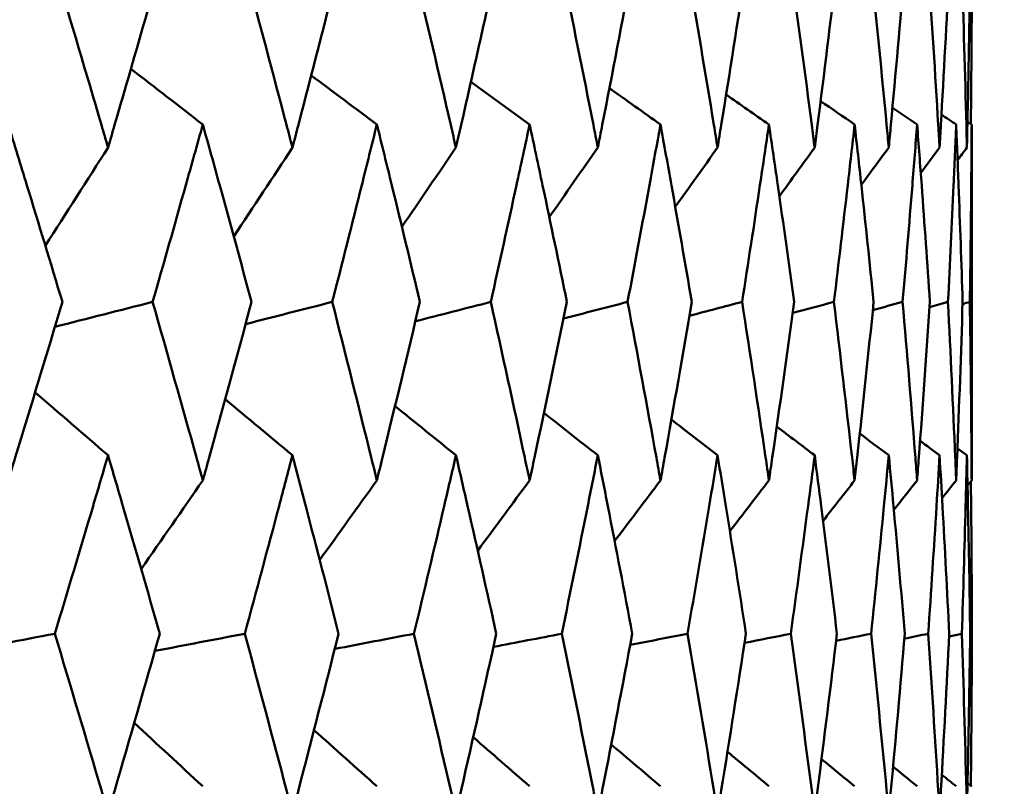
# Model space of a CAD drawing. Header units: millimetres. Extents: x 172 to 1631, y 500 to 2693.
# Tile 128 of 218: x 701.05 to 704.34, y 733.5 to 736.06. Entities that reach past the tile are written whole.
import ezdxf

# ---------------------------------------------------------------- set-up
doc = ezdxf.new("R2010")
doc.units = ezdxf.units.MM
doc.header["$LTSCALE"] = 10
doc.layers.add('Widoczne (ISO)', color=7, linetype='Continuous', lineweight=50)

msp = doc.modelspace()

# ---------------------------------------------------------------- linework, layer by layer
at = {"layer": 'Widoczne (ISO)'}
for p, q in [((704.2343, 735.3685), (704.2343, 734.8714)), ((704.2283, 734.0119), (704.234, 734.0132))]:
    msp.add_line(p, q, dxfattribs=at)
msp.add_circle((684.2343, 768.6986), 50, dxfattribs=at)
for points, knots in [([(701.1728, 736.2282), (701.2246, 736.056), (701.2758, 735.8838), (701.3337, 735.6863), (701.3411, 735.6611), (701.3485, 735.6359)], [0.02530969, 0.02530969, 0.02530969, 0.02530969, 0.08465152, 0.08465152, 0.09334823, 0.09334823, 0.09334823, 0.09334823]), ([(701.3485, 735.6359), (701.3559, 735.661), (701.3632, 735.6862), (701.4208, 735.8836), (701.4704, 736.0559), (701.5194, 736.2282)], [0.07597559, 0.07597559, 0.07597559, 0.07597559, 0.08464777, 0.08464777, 0.14401425, 0.14401425, 0.14401425, 0.14401425]), ([(701.8071, 736.2282), (701.8536, 736.056), (701.8995, 735.8838), (701.9513, 735.6863), (701.9579, 735.6611), (701.9645, 735.6359)], [0.02530969, 0.02530969, 0.02530969, 0.02530969, 0.08465152, 0.08465152, 0.09334823, 0.09334823, 0.09334823, 0.09334823]), ([(701.9645, 735.6359), (701.9711, 735.661), (701.9777, 735.6862), (702.0291, 735.8836), (702.0734, 736.0559), (702.117, 736.2282)], [0.07597559, 0.07597559, 0.07597559, 0.07597559, 0.08464777, 0.08464777, 0.14401425, 0.14401425, 0.14401425, 0.14401425]), ([(702.3721, 736.2282), (702.4131, 736.056), (702.4535, 735.8838), (702.499, 735.6863), (702.5048, 735.6611), (702.5106, 735.6359)], [0.02530969, 0.02530969, 0.02530969, 0.02530969, 0.08465152, 0.08465152, 0.09334823, 0.09334823, 0.09334823, 0.09334823]), ([(702.5106, 735.6359), (702.5164, 735.661), (702.5222, 735.6862), (702.5673, 735.8836), (702.606, 736.0559), (702.644, 736.2282)], [0.07597559, 0.07597559, 0.07597559, 0.07597559, 0.08464777, 0.08464777, 0.14401425, 0.14401425, 0.14401425, 0.14401425]), ([(702.8654, 736.2282), (702.9008, 736.056), (702.9356, 735.8838), (702.9746, 735.6863), (702.9796, 735.6611), (702.9846, 735.6359)], [0.02530969, 0.02530969, 0.02530969, 0.02530969, 0.08465152, 0.08465152, 0.09334823, 0.09334823, 0.09334823, 0.09334823]), ([(702.9846, 735.6359), (702.9895, 735.661), (702.9945, 735.6862), (703.0331, 735.8836), (703.0661, 736.0559), (703.0984, 736.2282)], [0.07597559, 0.07597559, 0.07597559, 0.07597559, 0.08464777, 0.08464777, 0.14401425, 0.14401425, 0.14401425, 0.14401425]), ([(703.2853, 736.2282), (703.3149, 736.056), (703.3439, 735.8838), (703.3763, 735.6863), (703.3804, 735.6611), (703.3845, 735.6359)], [0.02530969, 0.02530969, 0.02530969, 0.02530969, 0.08465152, 0.08465152, 0.09334823, 0.09334823, 0.09334823, 0.09334823]), ([(703.3845, 735.6359), (703.3886, 735.661), (703.3927, 735.6862), (703.4247, 735.8836), (703.4519, 736.0559), (703.4784, 736.2282)], [0.07597559, 0.07597559, 0.07597559, 0.07597559, 0.08464777, 0.08464777, 0.14401425, 0.14401425, 0.14401425, 0.14401425]), ([(703.6299, 736.2282), (703.6537, 736.056), (703.6767, 735.8838), (703.7024, 735.6863), (703.7056, 735.6611), (703.7089, 735.6359)], [0.02530969, 0.02530969, 0.02530969, 0.02530969, 0.08465152, 0.08465152, 0.09334823, 0.09334823, 0.09334823, 0.09334823]), ([(703.7089, 735.6359), (703.7121, 735.661), (703.7154, 735.6862), (703.7405, 735.8836), (703.7618, 736.0559), (703.7824, 736.2282)], [0.07597559, 0.07597559, 0.07597559, 0.07597559, 0.08464777, 0.08464777, 0.14401425, 0.14401425, 0.14401425, 0.14401425]), ([(703.898, 736.2282), (703.9158, 736.056), (703.9329, 735.8838), (703.9517, 735.6863), (703.954, 735.6611), (703.9564, 735.6359)], [0.02530969, 0.02530969, 0.02530969, 0.02530969, 0.08465152, 0.08465152, 0.09334823, 0.09334823, 0.09334823, 0.09334823]), ([(703.9564, 735.6359), (703.9588, 735.661), (703.9611, 735.6862), (703.9794, 735.8836), (703.9947, 736.0559), (704.0093, 736.2282)], [0.07597559, 0.07597559, 0.07597559, 0.07597559, 0.08464777, 0.08464777, 0.14401425, 0.14401425, 0.14401425, 0.14401425]), ([(704.0885, 736.2282), (704.1003, 736.056), (704.1113, 735.8838), (704.1231, 735.6863), (704.1246, 735.6611), (704.1261, 735.6359)], [0.02530969, 0.02530969, 0.02530969, 0.02530969, 0.08465152, 0.08465152, 0.09334823, 0.09334823, 0.09334823, 0.09334823]), ([(704.1261, 735.6359), (704.1276, 735.661), (704.129, 735.6862), (704.1404, 735.8836), (704.1496, 736.0559), (704.1581, 736.2282)], [0.07597559, 0.07597559, 0.07597559, 0.07597559, 0.08464777, 0.08464777, 0.14401425, 0.14401425, 0.14401425, 0.14401425]), ([(704.2007, 736.2282), (704.2063, 736.056), (704.2112, 735.8838), (704.2161, 735.6863), (704.2167, 735.6611), (704.2173, 735.6359)], [0.02530969, 0.02530969, 0.02530969, 0.02530969, 0.08465152, 0.08465152, 0.09334823, 0.09334823, 0.09334823, 0.09334823]), ([(704.2173, 735.6359), (704.2179, 735.661), (704.2184, 735.6862), (704.2228, 735.8836), (704.2259, 736.0559), (704.2283, 736.2282)], [0.07597559, 0.07597559, 0.07597559, 0.07597559, 0.08464777, 0.08464777, 0.14401425, 0.14401425, 0.14401425, 0.14401425]), ([(701.196, 735.1207), (701.1568, 735.2504), (701.1174, 735.3801), (701.0568, 735.5775), (701.0359, 735.6452), (701.015, 735.7129)], [0.01681985, 0.01681985, 0.01681985, 0.01681985, 0.06159108, 0.06159108, 0.08495433, 0.08495433, 0.08495433, 0.08495433]), ([(701.6651, 735.7129), (701.6462, 735.6452), (701.6272, 735.5776), (701.5716, 735.3802), (701.5347, 735.2504), (701.4974, 735.1207)], [0.03825175, 0.03825175, 0.03825175, 0.03825175, 0.06160817, 0.06160817, 0.10638617, 0.10638617, 0.10638617, 0.10638617]), ([(701.8279, 735.1207), (701.7928, 735.2504), (701.7573, 735.3801), (701.7028, 735.5775), (701.684, 735.6452), (701.6651, 735.7129)], [0.01681985, 0.01681985, 0.01681985, 0.01681985, 0.06159108, 0.06159108, 0.08495433, 0.08495433, 0.08495433, 0.08495433]), ([(702.2465, 735.7129), (702.2297, 735.6452), (702.2129, 735.5776), (702.1635, 735.3802), (702.1306, 735.2504), (702.0974, 735.1207)], [0.03825175, 0.03825175, 0.03825175, 0.03825175, 0.06160817, 0.06160817, 0.10638617, 0.10638617, 0.10638617, 0.10638617]), ([(702.3904, 735.1207), (702.3594, 735.2504), (702.3281, 735.3801), (702.2799, 735.5775), (702.2632, 735.6452), (702.2465, 735.7129)], [0.01681985, 0.01681985, 0.01681985, 0.01681985, 0.06159108, 0.06159108, 0.08495433, 0.08495433, 0.08495433, 0.08495433]), ([(702.7567, 735.7129), (702.7422, 735.6452), (702.7276, 735.5776), (702.6846, 735.3802), (702.656, 735.2504), (702.627, 735.1207)], [0.03825175, 0.03825175, 0.03825175, 0.03825175, 0.06160817, 0.06160817, 0.10638617, 0.10638617, 0.10638617, 0.10638617]), ([(702.8812, 735.1207), (702.8545, 735.2504), (702.8275, 735.3801), (702.7857, 735.5775), (702.7713, 735.6452), (702.7567, 735.7129)], [0.01681985, 0.01681985, 0.01681985, 0.01681985, 0.06159108, 0.06159108, 0.08495433, 0.08495433, 0.08495433, 0.08495433]), ([(703.1939, 735.7129), (703.1816, 735.6452), (703.1693, 735.5776), (703.1329, 735.3802), (703.1086, 735.2504), (703.0839, 735.1207)], [0.03825175, 0.03825175, 0.03825175, 0.03825175, 0.06160817, 0.06160817, 0.10638617, 0.10638617, 0.10638617, 0.10638617]), ([(703.2985, 735.1207), (703.2762, 735.2504), (703.2535, 735.3801), (703.2183, 735.5775), (703.2062, 735.6452), (703.1939, 735.7129)], [0.01681985, 0.01681985, 0.01681985, 0.01681985, 0.06159108, 0.06159108, 0.08495433, 0.08495433, 0.08495433, 0.08495433]), ([(703.5562, 735.7129), (703.5463, 735.6452), (703.5362, 735.5776), (703.5066, 735.3802), (703.4867, 735.2504), (703.4665, 735.1207)], [0.03825175, 0.03825175, 0.03825175, 0.03825175, 0.06160817, 0.06160817, 0.10638617, 0.10638617, 0.10638617, 0.10638617]), ([(703.6405, 735.1207), (703.6227, 735.2504), (703.6044, 735.3801), (703.576, 735.5775), (703.5662, 735.6452), (703.5562, 735.7129)], [0.01681985, 0.01681985, 0.01681985, 0.01681985, 0.06159108, 0.06159108, 0.08495433, 0.08495433, 0.08495433, 0.08495433]), ([(703.8423, 735.7129), (703.8347, 735.6452), (703.827, 735.5776), (703.8043, 735.3802), (703.7889, 735.2504), (703.7732, 735.1207)], [0.03825175, 0.03825175, 0.03825175, 0.03825175, 0.06160817, 0.06160817, 0.10638617, 0.10638617, 0.10638617, 0.10638617]), ([(703.9059, 735.1207), (703.8926, 735.2504), (703.8789, 735.3801), (703.8574, 735.5775), (703.8499, 735.6452), (703.8423, 735.7129)], [0.01681985, 0.01681985, 0.01681985, 0.01681985, 0.06159108, 0.06159108, 0.08495433, 0.08495433, 0.08495433, 0.08495433]), ([(704.051, 735.7129), (704.0458, 735.6452), (704.0405, 735.5776), (704.0247, 735.3802), (704.0139, 735.2504), (704.0027, 735.1207)], [0.03825175, 0.03825175, 0.03825175, 0.03825175, 0.06160817, 0.06160817, 0.10638617, 0.10638617, 0.10638617, 0.10638617]), ([(704.0937, 735.1207), (704.085, 735.2504), (704.0759, 735.3801), (704.0613, 735.5775), (704.0562, 735.6452), (704.051, 735.7129)], [0.01681985, 0.01681985, 0.01681985, 0.01681985, 0.06159108, 0.06159108, 0.08495433, 0.08495433, 0.08495433, 0.08495433]), ([(704.1815, 735.7129), (704.1787, 735.6452), (704.1758, 735.5776), (704.167, 735.3802), (704.1608, 735.2504), (704.1542, 735.1207)], [0.03825175, 0.03825175, 0.03825175, 0.03825175, 0.06160817, 0.06160817, 0.10638617, 0.10638617, 0.10638617, 0.10638617]), ([(704.2031, 735.1207), (704.199, 735.2504), (704.1945, 735.3801), (704.187, 735.5775), (704.1843, 735.6452), (704.1815, 735.7129)], [0.01681985, 0.01681985, 0.01681985, 0.01681985, 0.06159108, 0.06159108, 0.08495433, 0.08495433, 0.08495433, 0.08495433]), ([(704.2333, 735.7129), (704.2329, 735.6452), (704.2324, 735.5776), (704.2307, 735.3802), (704.2291, 735.2504), (704.2272, 735.1207)], [0.03825175, 0.03825175, 0.03825175, 0.03825175, 0.06160817, 0.06160817, 0.10638617, 0.10638617, 0.10638617, 0.10638617]), ([(704.2343, 735.3685), (704.2343, 735.4156), (704.2342, 735.4627), (704.2339, 735.5775), (704.2337, 735.6452), (704.2333, 735.7129)], [0.04533066, 0.04533066, 0.04533066, 0.04533066, 0.06159108, 0.06159108, 0.08495433, 0.08495433, 0.08495433, 0.08495433]), ([(701.015, 734.5249), (701.0228, 734.5504), (701.0307, 734.576), (701.0916, 734.7746), (701.1441, 734.9476), (701.196, 735.1207)], [0.07138254, 0.07138254, 0.07138254, 0.07138254, 0.08018544, 0.08018544, 0.13983561, 0.13983561, 0.13983561, 0.13983561]), ([(701.4974, 735.1207), (701.5468, 734.9477), (701.5956, 734.7747), (701.6509, 734.5761), (701.658, 734.5505), (701.6651, 734.5249)], [0.02053386, 0.02053386, 0.02053386, 0.02053386, 0.08016461, 0.08016461, 0.08898694, 0.08898694, 0.08898694, 0.08898694]), ([(701.6651, 734.5249), (701.6722, 734.5504), (701.6793, 734.576), (701.7342, 734.7746), (701.7813, 734.9476), (701.8279, 735.1207)], [0.07138254, 0.07138254, 0.07138254, 0.07138254, 0.08018544, 0.08018544, 0.13983561, 0.13983561, 0.13983561, 0.13983561]), ([(702.0974, 735.1207), (702.1414, 734.9477), (702.1848, 734.7747), (702.2339, 734.5761), (702.2402, 734.5505), (702.2465, 734.5249)], [0.02053386, 0.02053386, 0.02053386, 0.02053386, 0.08016461, 0.08016461, 0.08898694, 0.08898694, 0.08898694, 0.08898694]), ([(702.2465, 734.5249), (702.2527, 734.5504), (702.259, 734.576), (702.3076, 734.7746), (702.3493, 734.9476), (702.3904, 735.1207)], [0.07138254, 0.07138254, 0.07138254, 0.07138254, 0.08018544, 0.08018544, 0.13983561, 0.13983561, 0.13983561, 0.13983561]), ([(702.627, 735.1207), (702.6654, 734.9477), (702.7032, 734.7747), (702.7458, 734.5761), (702.7513, 734.5505), (702.7567, 734.5249)], [0.02053386, 0.02053386, 0.02053386, 0.02053386, 0.08016461, 0.08016461, 0.08898694, 0.08898694, 0.08898694, 0.08898694]), ([(702.7567, 734.5249), (702.7622, 734.5504), (702.7676, 734.576), (702.8098, 734.7746), (702.8458, 734.9476), (702.8812, 735.1207)], [0.07138254, 0.07138254, 0.07138254, 0.07138254, 0.08018544, 0.08018544, 0.13983561, 0.13983561, 0.13983561, 0.13983561]), ([(703.0839, 735.1207), (703.1166, 734.9477), (703.1487, 734.7747), (703.1847, 734.5761), (703.1893, 734.5505), (703.1939, 734.5249)], [0.02053386, 0.02053386, 0.02053386, 0.02053386, 0.08016461, 0.08016461, 0.08898694, 0.08898694, 0.08898694, 0.08898694]), ([(703.1939, 734.5249), (703.1985, 734.5504), (703.2031, 734.576), (703.2386, 734.7746), (703.2689, 734.9476), (703.2985, 735.1207)], [0.07138254, 0.07138254, 0.07138254, 0.07138254, 0.08018544, 0.08018544, 0.13983561, 0.13983561, 0.13983561, 0.13983561]), ([(703.4665, 735.1207), (703.4933, 734.9477), (703.5195, 734.7747), (703.5487, 734.5761), (703.5525, 734.5505), (703.5562, 734.5249)], [0.02053386, 0.02053386, 0.02053386, 0.02053386, 0.08016461, 0.08016461, 0.08898694, 0.08898694, 0.08898694, 0.08898694]), ([(703.5562, 734.5249), (703.56, 734.5504), (703.5637, 734.576), (703.5925, 734.7746), (703.6168, 734.9476), (703.6405, 735.1207)], [0.07138254, 0.07138254, 0.07138254, 0.07138254, 0.08018544, 0.08018544, 0.13983561, 0.13983561, 0.13983561, 0.13983561]), ([(703.7732, 735.1207), (703.794, 734.9477), (703.8142, 734.7747), (703.8366, 734.5761), (703.8395, 734.5505), (703.8423, 734.5249)], [0.02053386, 0.02053386, 0.02053386, 0.02053386, 0.08016461, 0.08016461, 0.08898694, 0.08898694, 0.08898694, 0.08898694]), ([(703.8423, 734.5249), (703.8452, 734.5504), (703.848, 734.576), (703.8699, 734.7746), (703.8883, 734.9476), (703.9059, 735.1207)], [0.07138254, 0.07138254, 0.07138254, 0.07138254, 0.08018544, 0.08018544, 0.13983561, 0.13983561, 0.13983561, 0.13983561]), ([(704.0027, 735.1207), (704.0175, 734.9477), (704.0317, 734.7747), (704.0471, 734.5761), (704.0491, 734.5505), (704.051, 734.5249)], [0.02053386, 0.02053386, 0.02053386, 0.02053386, 0.08016461, 0.08016461, 0.08898694, 0.08898694, 0.08898694, 0.08898694]), ([(704.051, 734.5249), (704.053, 734.5504), (704.0549, 734.576), (704.0698, 734.7746), (704.0821, 734.9476), (704.0937, 735.1207)], [0.07138254, 0.07138254, 0.07138254, 0.07138254, 0.08018544, 0.08018544, 0.13983561, 0.13983561, 0.13983561, 0.13983561]), ([(704.1542, 735.1207), (704.163, 734.9477), (704.171, 734.7747), (704.1794, 734.5761), (704.1805, 734.5505), (704.1815, 734.5249)], [0.02053386, 0.02053386, 0.02053386, 0.02053386, 0.08016461, 0.08016461, 0.08898694, 0.08898694, 0.08898694, 0.08898694]), ([(704.1815, 734.5249), (704.1826, 734.5504), (704.1836, 734.576), (704.1915, 734.7746), (704.1977, 734.9476), (704.2031, 735.1207)], [0.07138254, 0.07138254, 0.07138254, 0.07138254, 0.08018544, 0.08018544, 0.13983561, 0.13983561, 0.13983561, 0.13983561]), ([(704.2272, 735.1207), (704.2298, 734.9477), (704.2317, 734.7747), (704.233, 734.5761), (704.2332, 734.5505), (704.2333, 734.5249)], [0.02053386, 0.02053386, 0.02053386, 0.02053386, 0.08016461, 0.08016461, 0.08898694, 0.08898694, 0.08898694, 0.08898694]), ([(704.2333, 734.5249), (704.2334, 734.5504), (704.2336, 734.576), (704.2341, 734.6915), (704.2343, 734.7814), (704.2343, 734.8714)], [0.07138254, 0.07138254, 0.07138254, 0.07138254, 0.08018544, 0.08018544, 0.11119208, 0.11119208, 0.11119208, 0.11119208]), ([(701.3485, 734.6087), (701.3319, 734.5522), (701.3152, 734.4957), (701.2563, 734.2972), (701.2137, 734.1552), (701.1708, 734.0132)], [0.04208868, 0.04208868, 0.04208868, 0.04208868, 0.06158988, 0.06158988, 0.11059803, 0.11059803, 0.11059803, 0.11059803]), ([(701.5213, 734.0132), (701.4807, 734.1552), (701.4397, 734.2971), (701.3817, 734.4956), (701.3651, 734.5522), (701.3485, 734.6087)], [0.01259731, 0.01259731, 0.01259731, 0.01259731, 0.06159863, 0.06159863, 0.08110666, 0.08110666, 0.08110666, 0.08110666]), ([(701.9645, 734.6087), (701.9497, 734.5522), (701.9347, 734.4957), (701.882, 734.2972), (701.8439, 734.1552), (701.8053, 734.0132)], [0.04208868, 0.04208868, 0.04208868, 0.04208868, 0.06158988, 0.06158988, 0.11059803, 0.11059803, 0.11059803, 0.11059803]), ([(702.1187, 734.0132), (702.0826, 734.1552), (702.046, 734.2971), (701.9942, 734.4956), (701.9794, 734.5522), (701.9645, 734.6087)], [0.01259731, 0.01259731, 0.01259731, 0.01259731, 0.06159863, 0.06159863, 0.08110666, 0.08110666, 0.08110666, 0.08110666]), ([(702.5106, 734.6087), (702.4976, 734.5522), (702.4844, 734.4957), (702.4381, 734.2972), (702.4045, 734.1552), (702.3705, 734.0132)], [0.04208868, 0.04208868, 0.04208868, 0.04208868, 0.06158988, 0.06158988, 0.11059803, 0.11059803, 0.11059803, 0.11059803]), ([(702.6455, 734.0132), (702.614, 734.1552), (702.582, 734.2971), (702.5367, 734.4956), (702.5237, 734.5522), (702.5106, 734.6087)], [0.01259731, 0.01259731, 0.01259731, 0.01259731, 0.06159863, 0.06159863, 0.08110666, 0.08110666, 0.08110666, 0.08110666]), ([(702.9846, 734.6087), (702.9734, 734.5522), (702.9621, 734.4957), (702.9223, 734.2972), (702.8934, 734.1552), (702.864, 734.0132)], [0.04208868, 0.04208868, 0.04208868, 0.04208868, 0.06158988, 0.06158988, 0.11059803, 0.11059803, 0.11059803, 0.11059803]), ([(703.0997, 734.0132), (703.0729, 734.1552), (703.0456, 734.2971), (703.0069, 734.4956), (702.9958, 734.5522), (702.9846, 734.6087)], [0.01259731, 0.01259731, 0.01259731, 0.01259731, 0.06159863, 0.06159863, 0.08110666, 0.08110666, 0.08110666, 0.08110666]), ([(703.3845, 734.6087), (703.3753, 734.5522), (703.3659, 734.4957), (703.3328, 734.2972), (703.3087, 734.1552), (703.2841, 734.0132)], [0.04208868, 0.04208868, 0.04208868, 0.04208868, 0.06158988, 0.06158988, 0.11059803, 0.11059803, 0.11059803, 0.11059803]), ([(703.4794, 734.0132), (703.4575, 734.1552), (703.435, 734.2971), (703.403, 734.4956), (703.3938, 734.5522), (703.3845, 734.6087)], [0.01259731, 0.01259731, 0.01259731, 0.01259731, 0.06159863, 0.06159863, 0.08110666, 0.08110666, 0.08110666, 0.08110666]), ([(703.7089, 734.6087), (703.7016, 734.5522), (703.6942, 734.4957), (703.6679, 734.2972), (703.6487, 734.1552), (703.629, 734.0132)], [0.04208868, 0.04208868, 0.04208868, 0.04208868, 0.06158988, 0.06158988, 0.11059803, 0.11059803, 0.11059803, 0.11059803]), ([(703.7832, 734.0132), (703.7662, 734.1552), (703.7486, 734.2971), (703.7235, 734.4956), (703.7162, 734.5522), (703.7089, 734.6087)], [0.01259731, 0.01259731, 0.01259731, 0.01259731, 0.06159863, 0.06159863, 0.08110666, 0.08110666, 0.08110666, 0.08110666]), ([(703.9564, 734.6087), (703.9511, 734.5522), (703.9457, 734.4957), (703.9264, 734.2972), (703.9121, 734.1552), (703.8973, 734.0132)], [0.04208868, 0.04208868, 0.04208868, 0.04208868, 0.06158988, 0.06158988, 0.11059803, 0.11059803, 0.11059803, 0.11059803]), ([(704.0098, 734.0132), (703.9978, 734.1552), (703.9852, 734.2971), (703.967, 734.4956), (703.9618, 734.5522), (703.9564, 734.6087)], [0.01259731, 0.01259731, 0.01259731, 0.01259731, 0.06159863, 0.06159863, 0.08110666, 0.08110666, 0.08110666, 0.08110666]), ([(704.1261, 734.6087), (704.1228, 734.5522), (704.1193, 734.4957), (704.1071, 734.2972), (704.0978, 734.1552), (704.0881, 734.0132)], [0.04208868, 0.04208868, 0.04208868, 0.04208868, 0.06158988, 0.06158988, 0.11059803, 0.11059803, 0.11059803, 0.11059803]), ([(704.1584, 734.0132), (704.1514, 734.1552), (704.1439, 734.2971), (704.1327, 734.4956), (704.1294, 734.5522), (704.1261, 734.6087)], [0.01259731, 0.01259731, 0.01259731, 0.01259731, 0.06159863, 0.06159863, 0.08110666, 0.08110666, 0.08110666, 0.08110666]), ([(704.2173, 734.6087), (704.2159, 734.5522), (704.2145, 734.4957), (704.2093, 734.2972), (704.2051, 734.1552), (704.2004, 734.0132)], [0.04208868, 0.04208868, 0.04208868, 0.04208868, 0.06158988, 0.06158988, 0.11059803, 0.11059803, 0.11059803, 0.11059803]), ([(704.2284, 734.0132), (704.2264, 734.1552), (704.2239, 734.2971), (704.2198, 734.4956), (704.2186, 734.5522), (704.2173, 734.6087)], [0.01259731, 0.01259731, 0.01259731, 0.01259731, 0.06159863, 0.06159863, 0.08110666, 0.08110666, 0.08110666, 0.08110666]), ([(704.2306, 734.5215), (704.2309, 734.4941), (704.2312, 734.4666), (704.2328, 734.2972), (704.2337, 734.1552), (704.234, 734.0132)], [0.05211878, 0.05211878, 0.05211878, 0.05211878, 0.06158988, 0.06158988, 0.11059803, 0.11059803, 0.11059803, 0.11059803]), ([(701.1708, 734.0132), (701.2232, 733.8391), (701.275, 733.6651), (701.3336, 733.4658), (701.3411, 733.4405), (701.3485, 733.4152)], [0.01556037, 0.01556037, 0.01556037, 0.01556037, 0.07555527, 0.07555527, 0.08428623, 0.08428623, 0.08428623, 0.08428623]), ([(701.3485, 733.4152), (701.3559, 733.4404), (701.3633, 733.4657), (701.4215, 733.665), (701.4717, 733.8391), (701.5213, 734.0132)], [0.06686277, 0.06686277, 0.06686277, 0.06686277, 0.07557848, 0.07557848, 0.13558897, 0.13558897, 0.13558897, 0.13558897]), ([(701.8053, 734.0132), (701.8523, 733.8391), (701.8988, 733.6651), (701.9513, 733.4658), (701.9579, 733.4405), (701.9645, 733.4152)], [0.01556037, 0.01556037, 0.01556037, 0.01556037, 0.07555527, 0.07555527, 0.08428623, 0.08428623, 0.08428623, 0.08428623]), ([(701.9645, 733.4152), (701.9712, 733.4404), (701.9778, 733.4657), (702.0298, 733.665), (702.0746, 733.8391), (702.1187, 734.0132)], [0.06686277, 0.06686277, 0.06686277, 0.06686277, 0.07557848, 0.07557848, 0.13558897, 0.13558897, 0.13558897, 0.13558897]), ([(702.3705, 734.0132), (702.412, 733.8391), (702.4529, 733.6651), (702.499, 733.4658), (702.5048, 733.4405), (702.5106, 733.4152)], [0.01556037, 0.01556037, 0.01556037, 0.01556037, 0.07555527, 0.07555527, 0.08428623, 0.08428623, 0.08428623, 0.08428623]), ([(702.5106, 733.4152), (702.5164, 733.4404), (702.5222, 733.4657), (702.5679, 733.665), (702.6071, 733.8391), (702.6455, 734.0132)], [0.06686277, 0.06686277, 0.06686277, 0.06686277, 0.07557848, 0.07557848, 0.13558897, 0.13558897, 0.13558897, 0.13558897]), ([(702.864, 734.0132), (702.8999, 733.8391), (702.9351, 733.6651), (702.9746, 733.4658), (702.9796, 733.4405), (702.9846, 733.4152)], [0.01556037, 0.01556037, 0.01556037, 0.01556037, 0.07555527, 0.07555527, 0.08428623, 0.08428623, 0.08428623, 0.08428623]), ([(702.9846, 733.4152), (702.9896, 733.4404), (702.9945, 733.4657), (703.0336, 733.665), (703.067, 733.8391), (703.0997, 734.0132)], [0.06686277, 0.06686277, 0.06686277, 0.06686277, 0.07557848, 0.07557848, 0.13558897, 0.13558897, 0.13558897, 0.13558897]), ([(703.2841, 734.0132), (703.3141, 733.8391), (703.3434, 733.6651), (703.3762, 733.4658), (703.3804, 733.4405), (703.3845, 733.4152)], [0.01556037, 0.01556037, 0.01556037, 0.01556037, 0.07555527, 0.07555527, 0.08428623, 0.08428623, 0.08428623, 0.08428623]), ([(703.3845, 733.4152), (703.3887, 733.4404), (703.3928, 733.4657), (703.4251, 733.665), (703.4526, 733.8391), (703.4794, 734.0132)], [0.06686277, 0.06686277, 0.06686277, 0.06686277, 0.07557848, 0.07557848, 0.13558897, 0.13558897, 0.13558897, 0.13558897]), ([(703.629, 734.0132), (703.653, 733.8391), (703.6764, 733.6651), (703.7023, 733.4658), (703.7056, 733.4405), (703.7089, 733.4152)], [0.01556037, 0.01556037, 0.01556037, 0.01556037, 0.07555527, 0.07555527, 0.08428623, 0.08428623, 0.08428623, 0.08428623]), ([(703.7089, 733.4152), (703.7122, 733.4404), (703.7154, 733.4657), (703.7409, 733.665), (703.7624, 733.8391), (703.7832, 734.0132)], [0.06686277, 0.06686277, 0.06686277, 0.06686277, 0.07557848, 0.07557848, 0.13558897, 0.13558897, 0.13558897, 0.13558897]), ([(703.8973, 734.0132), (703.9153, 733.8391), (703.9326, 733.6651), (703.9516, 733.4658), (703.954, 733.4405), (703.9564, 733.4152)], [0.01556037, 0.01556037, 0.01556037, 0.01556037, 0.07555527, 0.07555527, 0.08428623, 0.08428623, 0.08428623, 0.08428623]), ([(703.9564, 733.4152), (703.9588, 733.4404), (703.9612, 733.4657), (703.9797, 733.665), (703.9951, 733.8391), (704.0098, 734.0132)], [0.06686277, 0.06686277, 0.06686277, 0.06686277, 0.07557848, 0.07557848, 0.13558897, 0.13558897, 0.13558897, 0.13558897]), ([(704.0881, 734.0132), (704.1, 733.8391), (704.1111, 733.6651), (704.1231, 733.4658), (704.1246, 733.4405), (704.1261, 733.4152)], [0.01556037, 0.01556037, 0.01556037, 0.01556037, 0.07555527, 0.07555527, 0.08428623, 0.08428623, 0.08428623, 0.08428623]), ([(704.1261, 733.4152), (704.1276, 733.4404), (704.1291, 733.4657), (704.1405, 733.665), (704.1498, 733.8391), (704.1584, 734.0132)], [0.06686277, 0.06686277, 0.06686277, 0.06686277, 0.07557848, 0.07557848, 0.13558897, 0.13558897, 0.13558897, 0.13558897]), ([(704.2004, 734.0132), (704.2062, 733.8391), (704.2112, 733.6651), (704.2161, 733.4658), (704.2167, 733.4405), (704.2173, 733.4152)], [0.01556037, 0.01556037, 0.01556037, 0.01556037, 0.07555527, 0.07555527, 0.08428623, 0.08428623, 0.08428623, 0.08428623]), ([(704.2173, 733.4152), (704.2179, 733.4404), (704.2184, 733.4657), (704.2228, 733.665), (704.226, 733.8391), (704.2284, 734.0132)], [0.06686277, 0.06686277, 0.06686277, 0.06686277, 0.07557848, 0.07557848, 0.13558897, 0.13558897, 0.13558897, 0.13558897])]:
    msp.add_open_spline(points, degree=3, knots=knots, dxfattribs=at)
for points in [[(704.234, 736.2282), (704.2335, 736.057), (704.2324, 735.8859), (704.2305, 735.7148)], [(701.6651, 735.7129), (701.5851, 735.7748), (701.505, 735.8367), (701.4249, 735.8985)], [(702.2465, 735.7129), (702.1734, 735.7676), (702.1003, 735.8223), (702.0272, 735.8769)], [(702.7567, 735.7129), (702.6914, 735.7604), (702.6261, 735.808), (702.5607, 735.8555)], [(703.1939, 735.7129), (703.137, 735.7533), (703.0802, 735.7937), (703.0233, 735.8341)], [(703.5562, 735.7129), (703.5085, 735.7462), (703.4608, 735.7794), (703.4131, 735.8127)], [(703.8423, 735.7129), (703.8044, 735.7389), (703.7666, 735.765), (703.7287, 735.791)], [(704.051, 735.7129), (704.0236, 735.7315), (703.9962, 735.7502), (703.9688, 735.7688)], [(704.1815, 735.7129), (704.1652, 735.7239), (704.1488, 735.735), (704.1325, 735.746)], [(704.2333, 735.7129), (704.2286, 735.716), (704.2239, 735.7192), (704.2192, 735.7224)], [(701.3485, 735.6359), (701.2789, 735.5266), (701.209, 735.4175), (701.1391, 735.3085)], [(701.9645, 735.6359), (701.8993, 735.537), (701.8338, 735.4383), (701.7683, 735.3396)], [(702.5106, 735.6359), (702.4506, 735.5476), (702.3904, 735.4595), (702.3301, 735.3714)], [(702.9846, 735.6359), (702.9306, 735.5586), (702.8765, 735.4813), (702.8223, 735.4041)], [(703.3845, 735.6359), (703.3375, 735.5699), (703.2903, 735.5039), (703.2431, 735.438)], [(703.7089, 735.6359), (703.6696, 735.5817), (703.6303, 735.5276), (703.591, 735.4736)], [(703.9564, 735.6359), (703.9258, 735.5943), (703.8953, 735.5527), (703.8646, 735.5111)], [(704.1261, 735.6359), (704.1052, 735.6076), (704.0842, 735.5794), (704.0633, 735.5511)], [(704.2173, 735.6359), (704.207, 735.622), (704.1966, 735.6082), (704.1863, 735.5943)], [(701.171, 735.0375), (701.2798, 735.0652), (701.3886, 735.093), (701.4974, 735.1207)], [(701.808, 735.0468), (701.9045, 735.0714), (702.001, 735.0961), (702.0974, 735.1207)], [(702.375, 735.0561), (702.459, 735.0776), (702.543, 735.0992), (702.627, 735.1207)], [(702.8699, 735.0653), (702.9412, 735.0838), (703.0126, 735.1022), (703.0839, 735.1207)], [(703.2906, 735.0745), (703.3492, 735.0899), (703.4079, 735.1053), (703.4665, 735.1207)], [(703.6355, 735.0839), (703.6814, 735.0962), (703.7273, 735.1085), (703.7732, 735.1207)], [(703.9032, 735.0935), (703.9363, 735.1026), (703.9695, 735.1117), (704.0027, 735.1207)], [(704.0926, 735.1034), (704.1131, 735.1092), (704.1337, 735.115), (704.1542, 735.1207)], [(704.2029, 735.1137), (704.211, 735.116), (704.2191, 735.1184), (704.2272, 735.1207)], [(701.3485, 734.6087), (701.2673, 734.6788), (701.1861, 734.7488), (701.1049, 734.8188)], [(701.9645, 734.6087), (701.8896, 734.6711), (701.8147, 734.7335), (701.7398, 734.7958)], [(702.5106, 734.6087), (702.4428, 734.6635), (702.3749, 734.7184), (702.3071, 734.7731)], [(702.9846, 734.6087), (702.9246, 734.656), (702.8645, 734.7033), (702.8045, 734.7505)], [(703.3845, 734.6087), (703.3331, 734.6484), (703.2816, 734.6881), (703.2301, 734.7278)], [(703.7089, 734.6087), (703.6667, 734.6407), (703.6245, 734.6727), (703.5823, 734.7047)], [(703.9564, 734.6087), (703.9241, 734.6329), (703.8918, 734.6571), (703.8596, 734.6812)], [(704.1261, 734.6087), (704.1044, 734.6248), (704.0827, 734.6409), (704.061, 734.657)], [(704.2173, 734.6087), (704.2068, 734.6164), (704.1963, 734.6242), (704.1858, 734.6319)], [(701.6651, 734.5249), (701.5966, 734.4262), (701.528, 734.3276), (701.4592, 734.2291)], [(702.2465, 734.5249), (702.183, 734.4363), (702.1193, 734.3478), (702.0556, 734.2594)], [(702.7567, 734.5249), (702.699, 734.4467), (702.6413, 734.3685), (702.5834, 734.2904)], [(703.1939, 734.5249), (703.1429, 734.4573), (703.0918, 734.3897), (703.0406, 734.3223)], [(703.5562, 734.5249), (703.5127, 734.4683), (703.4692, 734.4118), (703.4256, 734.3553)], [(703.8423, 734.5249), (703.8072, 734.4799), (703.772, 734.4349), (703.7368, 734.3899)], [(704.051, 734.5249), (704.0252, 734.4921), (703.9993, 734.4593), (703.9734, 734.4265)], [(704.1815, 734.5249), (704.1658, 734.5051), (704.1501, 734.4853), (704.1344, 734.4656)], [(704.2333, 734.5249), (704.2287, 734.5191), (704.2241, 734.5134), (704.2196, 734.5076)], [(700.8355, 733.9491), (700.9472, 733.9705), (701.059, 733.9918), (701.1708, 734.0132)], [(701.505, 733.9559), (701.6051, 733.975), (701.7052, 733.9941), (701.8053, 734.0132)], [(702.1059, 733.9625), (702.1941, 733.9794), (702.2823, 733.9963), (702.3705, 734.0132)], [(702.6358, 733.9692), (702.7119, 733.9838), (702.788, 733.9985), (702.864, 734.0132)], [(703.0927, 733.9759), (703.1565, 733.9883), (703.2203, 734.0007), (703.2841, 734.0132)], [(703.4747, 733.9827), (703.5262, 733.9928), (703.5776, 734.003), (703.629, 734.0132)], [(703.7804, 733.9896), (703.8194, 733.9974), (703.8583, 734.0053), (703.8973, 734.0132)], [(704.0084, 733.9967), (704.035, 734.0022), (704.0615, 734.0077), (704.0881, 734.0132)], [(704.158, 734.0041), (704.1721, 734.0072), (704.1863, 734.0102), (704.2004, 734.0132)], [(704.234, 734.0132), (704.2336, 733.8441), (704.2325, 733.6751), (704.2306, 733.5061)], [(701.6651, 733.5039), (701.5887, 733.5745), (701.5123, 733.645), (701.4359, 733.7154)], [(702.2465, 733.5039), (702.1765, 733.5665), (702.1065, 733.629), (702.0364, 733.6914)], [(702.7567, 733.5039), (702.6939, 733.5585), (702.6311, 733.6131), (702.5682, 733.6676)], [(703.1939, 733.5039), (703.139, 733.5505), (703.0841, 733.5971), (703.0292, 733.6436)], [(703.5562, 733.5039), (703.51, 733.5424), (703.4638, 733.5809), (703.4176, 733.6194)], [(703.8423, 733.5039), (703.8055, 733.5342), (703.7686, 733.5644), (703.7318, 733.5946)], [(704.051, 733.5039), (704.0243, 733.5257), (703.9975, 733.5474), (703.9707, 733.5691)], [(704.1815, 733.5039), (704.1655, 733.5169), (704.1495, 733.5298), (704.1335, 733.5427)], [(704.2333, 733.5039), (704.2287, 733.5076), (704.2241, 733.5113), (704.2195, 733.515)]]:
    msp.add_open_spline(points, degree=3, dxfattribs=at)

doc.saveas('drawing.dxf')
